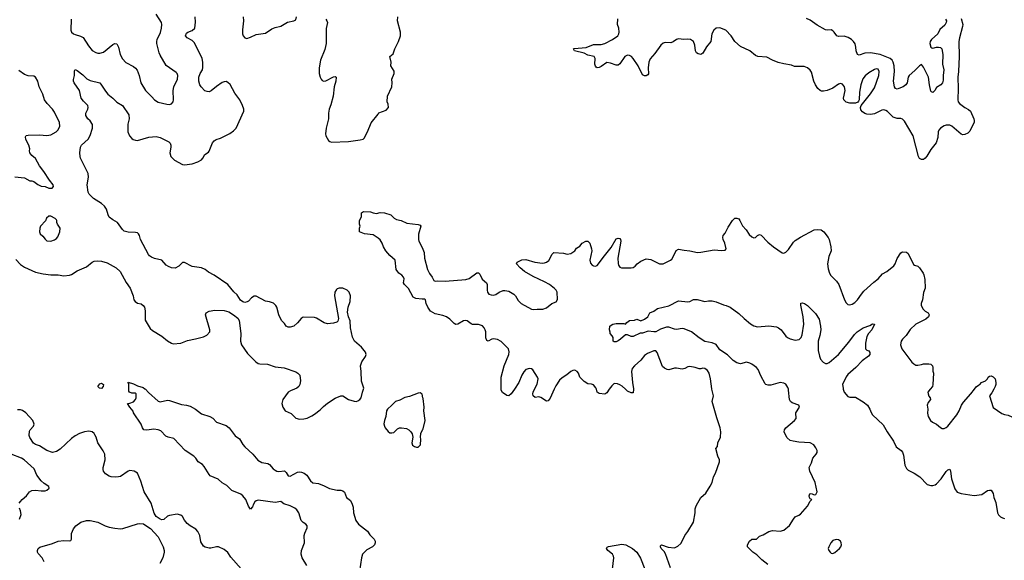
# Model space of a CAD drawing. Header units: inches. Extents: x 2293880 to 2522759, y 823965 to 1006879.
# Tile 140 of 256: x 2365721 to 2376169, y 948185 to 953921. Entities that reach past the tile are written whole.
import ezdxf

# ---------------------------------------------------------------- set-up
doc = ezdxf.new("R2010")
doc.units = ezdxf.units.IN
doc.header["$MEASUREMENT"] = 0
for name, color, linetype in [('C3964', 7, 'Continuous'), ('C3965', 7, 'Continuous'), ('C3974', 7, 'Continuous'), ('C3975', 7, 'Continuous')]:
    doc.layers.add(name, color=color, linetype=linetype)

msp = doc.modelspace()

# ---------------------------------------------------------------- linework, layer by layer
at = {"layer": 'C3964', "color": 5}
for points, elevation in [([(2368766, 948130), (2368718, 948210), (2368708, 948250), (2368710, 948291), (2368744, 948370), (2368741, 948450), (2368746, 948474), (2368771, 948530), (2368772, 948552), (2368757, 948570), (2368730, 948587), (2368709, 948609), (2368682, 948690), (2368662, 948722), (2368639, 948739), (2368590, 948764), (2368523, 948783), (2368490, 948808), (2368430, 948800), (2368250, 948824), (2368230, 948816), (2368216, 948804), (2368200, 948780), (2368190, 948753), (2368170, 948729), (2368150, 948759), (2368122, 948830), (2368090, 948870), (2368066, 948886), (2367970, 948926), (2367919, 948979), (2367870, 949007), (2367826, 949046), (2367743, 949083), (2367730, 949096), (2367679, 949179), (2367661, 949201), (2367616, 949230), (2367591, 949270), (2367570, 949290), (2367477, 949350), (2367356, 949476), (2367297, 949490), (2367270, 949504), (2367218, 949558), (2367191, 949571), (2367145, 949575), (2367070, 949565), (2367039, 949570), (2367024, 949590), (2367010, 949630), (2366930, 949749), (2366926, 949766), (2366890, 949810), (2366866, 949850), (2366890, 949851), (2366930, 949865), (2366949, 949890), (2366955, 949910), (2366955, 949950), (2366950, 949958), (2366910, 949958), (2366886, 949970), (2366880, 949980), (2366880, 950000)], 180), ([(2367054, 950000), (2367086, 949966), (2367190, 949873), (2367210, 949865), (2367290, 949884), (2367310, 949882), (2367437, 949837), (2367491, 949830), (2367530, 949820), (2367585, 949790), (2367650, 949739), (2367738, 949710), (2367770, 949693), (2367810, 949650), (2367910, 949616), (2367942, 949590), (2368007, 949507), (2368054, 949474), (2368090, 949415), (2368110, 949390), (2368193, 949313), (2368247, 949247), (2368290, 949222), (2368353, 949213), (2368370, 949202), (2368410, 949156), (2368430, 949140), (2368450, 949130), (2368470, 949128), (2368530, 949135), (2368550, 949117), (2368570, 949082), (2368590, 949077), (2368670, 949121), (2368690, 949125), (2368710, 949122), (2368739, 949110), (2368768, 949090), (2368806, 949030), (2368830, 949007), (2368890, 949000), (2368950, 948976), (2369007, 948947), (2369090, 948930), (2369130, 948929), (2369150, 948922), (2369167, 948907), (2369190, 948851), (2369230, 948821), (2369250, 948781), (2369258, 948750), (2369264, 948690), (2369287, 948607), (2369317, 948570), (2369410, 948495), (2369436, 948456), (2369481, 948410), (2369491, 948390), (2369494, 948370), (2369484, 948350), (2369463, 948330), (2369405, 948295), (2369360, 948250), (2369346, 948210), (2369326, 948070)], 180), ([(2368635, 950000), (2368595, 949985), (2368568, 949970), (2368513, 949890), (2368503, 949850), (2368514, 949810), (2368538, 949770), (2368603, 949743), (2368650, 949694), (2368690, 949684), (2368734, 949686), (2368770, 949694), (2368822, 949718), (2368850, 949735), (2368910, 949783), (2368943, 949817), (2368987, 949853), (2369070, 949906), (2369130, 949930), (2369150, 949930), (2369210, 949893), (2369270, 949873), (2369290, 949871), (2369310, 949876), (2369329, 949890), (2369343, 949910), (2369357, 949970), (2369370, 950000)], 220), ([(2370000, 949910), (2369990, 949949), (2369970, 949962), (2369950, 949960), (2369857, 949923), (2369809, 949911), (2369755, 949885), (2369707, 949870), (2369670, 949830), (2369624, 949790), (2369614, 949770), (2369607, 949710), (2369591, 949670), (2369586, 949634), (2369590, 949610), (2369600, 949590), (2369630, 949553), (2369650, 949539), (2369670, 949536), (2369690, 949543), (2369730, 949579), (2369750, 949590), (2369772, 949592), (2369825, 949585), (2369851, 949571), (2369871, 949550), (2369886, 949526), (2369891, 949490), (2369881, 949430), (2369888, 949408), (2369910, 949391), (2369930, 949385), (2369950, 949385), (2369975, 949410), (2369979, 949470), (2369974, 949490), (2369979, 949530), (2370000, 949577)], 220), ([(2368070, 948094), (2367960, 948220), (2367930, 948267), (2367890, 948299), (2367830, 948329), (2367810, 948329), (2367750, 948314), (2367730, 948314), (2367690, 948324), (2367670, 948335), (2367642, 948382), (2367632, 948450), (2367612, 948490), (2367590, 948516), (2367530, 948550), (2367497, 948577), (2367470, 948610), (2367449, 948650), (2367430, 948665), (2367390, 948676), (2367310, 948661), (2367290, 948653), (2367250, 948617), (2367230, 948613), (2367210, 948621), (2367170, 948650), (2367147, 948687), (2367115, 948790), (2367042, 948910), (2367006, 949026), (2366969, 949110), (2366935, 949130), (2366890, 949137), (2366870, 949131), (2366790, 949076), (2366770, 949070), (2366733, 949067), (2366690, 949072), (2366670, 949078), (2366630, 949103), (2366611, 949130), (2366606, 949150), (2366606, 949170), (2366628, 949250), (2366623, 949310), (2366607, 949347), (2366551, 949430), (2366533, 949490), (2366518, 949518), (2366510, 949532), (2366490, 949550), (2366456, 949556), (2366410, 949550), (2366354, 949530), (2366310, 949507), (2366270, 949477), (2366150, 949364), (2366110, 949340), (2366070, 949330), (2366010, 949349), (2365930, 949401), (2365890, 949415), (2365868, 949428), (2365829, 949489), (2365822, 949510), (2365825, 949555), (2365831, 949570), (2365866, 949610), (2365874, 949630), (2365860, 949670), (2365786, 949750), (2365750, 949776), (2365730, 949782), (2365697, 949783)], 220), ([(2365716, 948790), (2365729, 948810), (2365748, 948832), (2365793, 948870), (2365824, 948910), (2365850, 948927), (2365890, 948931), (2365950, 948923), (2365990, 948924), (2366008, 948930), (2366034, 948950), (2366029, 948970), (2365980, 949000), (2365950, 949029), (2365904, 949090), (2365874, 949154), (2365769, 949250), (2365741, 949270), (2365630, 949310)], 240), ([(2365720, 948620), (2365735, 948670), (2365729, 948710), (2365717, 948737)], 240), ([(2365981, 948170), (2365959, 948210), (2365916, 948256), (2365910, 948270), (2365908, 948290), (2365915, 948310), (2365935, 948325), (2366070, 948362), (2366130, 948390), (2366190, 948397), (2366249, 948391), (2366263, 948397), (2366269, 948411), (2366272, 948470), (2366290, 948518), (2366317, 948550), (2366369, 948590), (2366430, 948608), (2366469, 948609), (2366550, 948590), (2366627, 948550), (2366670, 948537), (2366730, 948525), (2366790, 948519), (2366816, 948524), (2366970, 948574), (2366997, 948577), (2367033, 948573), (2367079, 948539), (2367110, 948522), (2367190, 948436), (2367242, 948330), (2367254, 948290), (2367254, 948270), (2367238, 948210), (2367208, 948150)], 220)]:
    msp.add_lwpolyline(points, dxfattribs=dict(at, elevation=elevation))
at = {"layer": 'C3965', "color": 5}
for points, elevation in [([(2366266, 953926), (2366264, 953810), (2366272, 953790), (2366290, 953772), (2366310, 953762), (2366367, 953747), (2366393, 953733), (2366450, 953644), (2366490, 953595), (2366530, 953572), (2366550, 953567), (2366570, 953565), (2366610, 953578), (2366710, 953656), (2366730, 953667), (2366750, 953663), (2366770, 953631), (2366788, 953550), (2366810, 953505), (2366846, 953466), (2366930, 953423), (2366948, 953408), (2366966, 953386), (2366988, 953330), (2367005, 953250), (2367056, 953170), (2367123, 953103), (2367150, 953071), (2367190, 953047), (2367283, 953023), (2367310, 953022), (2367330, 953027), (2367349, 953050), (2367354, 953070), (2367350, 953170), (2367356, 953210), (2367395, 953290), (2367400, 953330), (2367392, 953350), (2367381, 953361), (2367276, 953436), (2367210, 953543), (2367199, 953570), (2367176, 953670), (2367176, 953690), (2367179, 953710), (2367214, 953786), (2367227, 953830), (2367230, 953870), (2367224, 953890), (2367170, 953981)], 240), ([(2369370, 950000), (2369374, 950010), (2369346, 950086), (2369344, 950190), (2369337, 950250), (2369351, 950290), (2369390, 950347), (2369396, 950370), (2369390, 950393), (2369346, 950446), (2369273, 950510), (2369253, 950553), (2369230, 950650), (2369227, 950727), (2369209, 950770), (2369199, 950819), (2369206, 950870), (2369226, 950930), (2369231, 950991), (2369218, 951030), (2369196, 951050), (2369150, 951072), (2369110, 951072), (2369090, 951066), (2369081, 951059), (2369063, 951030), (2369060, 950990), (2369103, 950750), (2369096, 950724), (2369087, 950713), (2369050, 950701), (2368986, 950694), (2368950, 950704), (2368870, 950756), (2368850, 950763), (2368730, 950765), (2368708, 950752), (2368670, 950704), (2368631, 950670), (2368590, 950659), (2368570, 950659), (2368549, 950669), (2368530, 950698), (2368499, 950730), (2368469, 950790), (2368449, 950870), (2368439, 950890), (2368414, 950914), (2368370, 950929), (2368330, 950936), (2368230, 950986), (2368210, 950988), (2368179, 950970), (2368147, 950933), (2368134, 950926), (2368110, 950921), (2368090, 950927), (2368065, 950945), (2368030, 951003), (2367994, 951034), (2367929, 951110), (2367785, 951210), (2367724, 951244), (2367689, 951270), (2367650, 951288), (2367550, 951302), (2367470, 951346), (2367450, 951344), (2367410, 951307), (2367370, 951285), (2367330, 951288), (2367301, 951301), (2367276, 951316), (2367230, 951370), (2367150, 951387), (2367121, 951401), (2367097, 951417), (2367087, 951430), (2367004, 951590), (2366992, 951632), (2366982, 951650), (2366970, 951659), (2366950, 951664), (2366870, 951665), (2366830, 951679), (2366810, 951694), (2366760, 951770), (2366710, 951796), (2366670, 951827), (2366659, 951850), (2366643, 951910), (2366622, 951942), (2366590, 951971), (2366503, 952023), (2366458, 952070), (2366446, 952090), (2366437, 952170), (2366450, 952250), (2366448, 952290), (2366367, 952450), (2366361, 952470), (2366358, 952510), (2366365, 952570), (2366375, 952590), (2366446, 952654), (2366470, 952691), (2366493, 952770), (2366492, 952810), (2366467, 952847), (2366442, 952870), (2366423, 952903), (2366424, 952930), (2366445, 952970), (2366449, 952990), (2366442, 953010), (2366397, 953057), (2366374, 953090), (2366355, 953170), (2366298, 953250), (2366291, 953270), (2366292, 953288), (2366302, 953330), (2366302, 953378), (2366310, 953391), (2366330, 953381), (2366390, 953335), (2366432, 953292), (2366470, 953276), (2366571, 953250), (2366590, 953227), (2366630, 953162), (2366657, 953130), (2366708, 953088), (2366750, 953046), (2366811, 953011), (2366878, 952910), (2366881, 952870), (2366869, 952811), (2366867, 952730), (2366887, 952687), (2366910, 952660), (2366925, 952650), (2366950, 952641), (2366970, 952640), (2367090, 952674), (2367170, 952680), (2367210, 952670), (2367304, 952624), (2367317, 952610), (2367325, 952590), (2367326, 952570), (2367314, 952510), (2367324, 952470), (2367363, 952430), (2367450, 952383), (2367470, 952380), (2367550, 952391), (2367610, 952413), (2367650, 952435), (2367665, 952450), (2367686, 952490), (2367724, 952516), (2367730, 952525), (2367767, 952613), (2367784, 952636), (2367805, 952650), (2367850, 952664), (2367950, 952713), (2367990, 952742), (2368018, 952770), (2368098, 952950), (2368100, 952970), (2368086, 953010), (2368055, 953070), (2368002, 953142), (2367953, 953233), (2367930, 953256), (2367910, 953264), (2367890, 953263), (2367870, 953256), (2367808, 953212), (2367754, 953166), (2367730, 953156), (2367710, 953158), (2367687, 953167), (2367647, 953207), (2367631, 953230), (2367622, 953270), (2367623, 953310), (2367636, 953350), (2367660, 953390), (2367665, 953415), (2367665, 953470), (2367657, 953510), (2367575, 953675), (2367550, 953701), (2367497, 953730), (2367481, 953750), (2367490, 953777), (2367505, 953790), (2367550, 953805), (2367578, 953830), (2367586, 953894), (2367581, 953950)], 220), ([(2368092, 953952), (2368096, 953910), (2368085, 953815), (2368086, 953770), (2368093, 953750), (2368110, 953727), (2368130, 953723), (2368170, 953735), (2368230, 953763), (2368330, 953779), (2368395, 953825), (2368430, 953839), (2368490, 953852), (2368564, 953896), (2368630, 953907), (2368650, 953921), (2368658, 953950)], 220), ([(2368970, 953925), (2368980, 953910), (2368986, 953890), (2368974, 953826), (2368971, 953670), (2368957, 953603), (2368913, 953490), (2368900, 953410), (2368900, 953350), (2368910, 953311), (2368921, 953290), (2368930, 953276), (2368948, 953268), (2368970, 953272), (2369050, 953313), (2369070, 953319), (2369079, 953310), (2369076, 953270), (2369058, 953210), (2369046, 953110), (2369024, 953016), (2369006, 952970), (2368996, 952930), (2368996, 952870), (2368973, 952770), (2368967, 952710), (2368970, 952690), (2368999, 952639), (2369010, 952628), (2369030, 952620), (2369209, 952629), (2369335, 952645), (2369367, 952653), (2369376, 952664), (2369413, 952730), (2369452, 952828), (2369523, 952917), (2369530, 952932), (2369610, 952961), (2369633, 952990), (2369630, 953026), (2369619, 953050), (2369624, 953110), (2369669, 953210), (2369673, 953250), (2369669, 953290), (2369694, 953350), (2369693, 953373), (2369658, 953430), (2369661, 953470), (2369649, 953530), (2369683, 953557), (2369702, 953610), (2369742, 953690), (2369763, 953750), (2369763, 953790), (2369729, 953910), (2369733, 953950)], 220), ([(2365670, 952254), (2365770, 952243), (2365830, 952211), (2365850, 952211), (2365870, 952203), (2365913, 952173), (2365950, 952155), (2365991, 952151), (2366030, 952132), (2366067, 952133), (2366078, 952150), (2366075, 952170), (2366037, 952217), (2365977, 952310), (2365932, 952370), (2365890, 952449), (2365850, 952481), (2365830, 952510), (2365825, 952530), (2365827, 952550), (2365818, 952590), (2365787, 952650), (2365783, 952677), (2365789, 952691), (2365810, 952695), (2365930, 952698), (2366010, 952692), (2366050, 952701), (2366108, 952732), (2366130, 952753), (2366145, 952790), (2366143, 952830), (2366090, 952941), (2366070, 952971), (2366013, 953030), (2365985, 953070), (2365967, 953130), (2365928, 953208), (2365914, 953270), (2365890, 953310), (2365870, 953321), (2365810, 953324), (2365770, 953340), (2365710, 953381)], 240), ([(2370000, 950956), (2369990, 950956), (2369924, 950964), (2369897, 950977), (2369846, 951070), (2369804, 951110), (2369794, 951130), (2369799, 951170), (2369793, 951190), (2369774, 951210), (2369745, 951230), (2369716, 951270), (2369704, 951370), (2369650, 951419), (2369607, 951470), (2369581, 951510), (2369566, 951550), (2369544, 951584), (2369524, 951604), (2369470, 951638), (2369378, 951650), (2369328, 951670), (2369328, 951710), (2369335, 951730), (2369326, 951750), (2369326, 951790), (2369349, 951830), (2369349, 951871), (2369370, 951885), (2369444, 951884), (2369471, 951871), (2369506, 951866), (2369546, 951874), (2369590, 951870), (2369658, 951850), (2369695, 951815), (2369720, 951800), (2369770, 951789), (2369830, 951761), (2369949, 951749), (2369970, 951742), (2369978, 951730), (2369954, 951646), (2369951, 951590), (2369957, 951570), (2369999, 951490), (2370000, 951488)], 180), ([(2365678, 951378), (2365730, 951325), (2365770, 951295), (2365890, 951244), (2365970, 951223), (2366050, 951214), (2366130, 951215), (2366190, 951204), (2366250, 951212), (2366270, 951219), (2366330, 951256), (2366430, 951300), (2366490, 951350), (2366510, 951358), (2366550, 951364), (2366590, 951359), (2366650, 951341), (2366743, 951290), (2366788, 951248), (2366850, 951134), (2366893, 951073), (2366924, 950990), (2366933, 950950), (2366945, 950930), (2366970, 950913), (2367010, 950905), (2367031, 950890), (2367044, 950870), (2367053, 950833), (2367053, 950733), (2367106, 950646), (2367130, 950625), (2367230, 950562), (2367290, 950512), (2367330, 950488), (2367350, 950482), (2367430, 950490), (2367501, 950519), (2367586, 950534), (2367670, 950556), (2367705, 950575), (2367737, 950610), (2367740, 950630), (2367693, 950790), (2367699, 950810), (2367730, 950828), (2367790, 950840), (2367890, 950836), (2367940, 950820), (2367989, 950789), (2368034, 950754), (2368048, 950728), (2368068, 950592), (2368065, 950510), (2368076, 950470), (2368139, 950379), (2368227, 950290), (2368250, 950273), (2368270, 950268), (2368350, 950267), (2368430, 950238), (2368526, 950226), (2368650, 950184), (2368672, 950172), (2368692, 950150), (2368701, 950090), (2368692, 950050), (2368682, 950030), (2368663, 950010), (2368635, 950000)], 220), ([(2366880, 950000), (2366878, 950058), (2366868, 950068), (2366870, 950074), (2366930, 950059), (2366970, 950038), (2367030, 950017), (2367050, 950004), (2367054, 950000)], 180)]:
    msp.add_lwpolyline(points, dxfattribs=dict(at, elevation=elevation))
for points, elevation in [([(2366050, 951838), (2366030, 951835), (2366004, 951816), (2365994, 951786), (2365941, 951730), (2365934, 951710), (2365931, 951671), (2365938, 951650), (2365965, 951625), (2365990, 951591), (2366010, 951576), (2366050, 951571), (2366090, 951587), (2366110, 951599), (2366124, 951616), (2366145, 951670), (2366149, 951710), (2366122, 951750), (2366115, 951770), (2366115, 951790), (2366110, 951798), (2366098, 951810)], 240), ([(2366590, 950009), (2366568, 950010), (2366549, 950030), (2366570, 950056), (2366590, 950066), (2366611, 950050), (2366606, 950030)], 180)]:
    msp.add_lwpolyline(points, close=True, dxfattribs=dict(at, elevation=elevation))
at = {"layer": 'C3974', "color": 5}
for points, elevation in [([(2370971, 950000), (2370936, 949950), (2370910, 949931), (2370890, 949934), (2370845, 949965), (2370831, 949990), (2370831, 950000)], 180), ([(2371393, 950000), (2371350, 949905), (2371330, 949877), (2371310, 949875), (2371250, 949914), (2371230, 949919), (2371190, 949914), (2371168, 949930), (2371164, 949950), (2371168, 949970), (2371183, 950000)], 180), ([(2371977, 950000), (2371950, 949961), (2371930, 949947), (2371870, 949955), (2371850, 949970), (2371840, 950000)], 180), ([(2372233, 950000), (2372230, 949962), (2372210, 949962), (2372170, 949980), (2372148, 950000)], 180), ([(2372626, 948106), (2372573, 948253), (2372558, 948278), (2372527, 948310), (2372519, 948330), (2372521, 948339), (2372530, 948351), (2372603, 948323), (2372670, 948319), (2372706, 948334), (2372735, 948365), (2372751, 948390), (2372780, 948450), (2372810, 948490), (2372870, 948590), (2372888, 948690), (2372890, 948730), (2372898, 948762), (2372949, 948850), (2373001, 948899), (2373047, 948973), (2373067, 949010), (2373083, 949070), (2373104, 949110), (2373147, 949230), (2373145, 949250), (2373130, 949290), (2373109, 949370), (2373126, 949394), (2373130, 949432), (2373157, 949490), (2373161, 949550), (2373153, 949590), (2373117, 949697), (2373067, 949870), (2373083, 949930), (2373066, 950000)], 180), ([(2373661, 948141), (2373595, 948190), (2373544, 948244), (2373501, 948270), (2373444, 948330), (2373444, 948350), (2373464, 948390), (2373489, 948411), (2373538, 948410), (2373570, 948441), (2373610, 948456), (2373670, 948490), (2373710, 948500), (2373790, 948493), (2373830, 948506), (2373890, 948553), (2373930, 948621), (2373950, 948646), (2373990, 948663), (2374005, 948675), (2374080, 948760), (2374110, 948814), (2374126, 948830), (2374110, 948838), (2374102, 948850), (2374097, 948870), (2374105, 948890), (2374110, 948893), (2374130, 948891), (2374150, 948881), (2374170, 948885), (2374183, 948910), (2374160, 949010), (2374104, 949130), (2374097, 949170), (2374122, 949218), (2374138, 949270), (2374172, 949310), (2374182, 949330), (2374182, 949350), (2374170, 949379), (2374149, 949410), (2374110, 949432), (2373990, 949438), (2373928, 949448), (2373897, 949457), (2373863, 949483), (2373839, 949530), (2373834, 949550), (2373836, 949570), (2373850, 949590), (2373942, 949670), (2373959, 949690), (2373956, 949750), (2373996, 949810), (2373989, 949830), (2373917, 949857), (2373901, 949870), (2373891, 949890), (2373880, 949990), (2373877, 950000)], 160), ([(2374459, 950000), (2374469, 949969), (2374510, 949922), (2374530, 949915), (2374590, 949915), (2374670, 949867), (2374716, 949830), (2374743, 949790), (2374755, 949755), (2374770, 949730), (2374883, 949623), (2374927, 949547), (2374994, 949450), (2375022, 949390), (2375073, 949350), (2375090, 949331), (2375099, 949299), (2375114, 949194), (2375130, 949161), (2375150, 949141), (2375211, 949111), (2375272, 949070), (2375350, 948990), (2375390, 948980), (2375410, 948979), (2375435, 948985), (2375450, 948996), (2375497, 949050), (2375550, 949128), (2375570, 949145), (2375590, 949151), (2375599, 949130), (2375607, 949050), (2375643, 948944), (2375670, 948909), (2375710, 948894), (2375850, 948873), (2375930, 948884), (2375990, 948925), (2376010, 948931), (2376030, 948931), (2376050, 948894), (2376059, 948850), (2376079, 948799), (2376097, 948690), (2376108, 948668), (2376128, 948648), (2376150, 948635), (2376170, 948630)], 160), ([(2375381, 950000), (2375358, 949970), (2375359, 949950), (2375368, 949928), (2375383, 949910), (2375387, 949890), (2375360, 949860), (2375351, 949830), (2375357, 949790), (2375354, 949746), (2375362, 949710), (2375384, 949670), (2375407, 949650), (2375450, 949628), (2375490, 949593), (2375510, 949582), (2375530, 949583), (2375550, 949594), (2375570, 949610), (2375665, 949730), (2375691, 949770), (2375716, 949830), (2375737, 949863), (2375815, 949950), (2375852, 950000)], 180), ([(2376056, 950000), (2376037, 949963), (2376012, 949930), (2376050, 949806), (2376143, 949743), (2376170, 949731), (2376210, 949726), (2376250, 949706), (2376355, 949710), (2376370, 949719), (2376390, 949741), (2376430, 949818), (2376450, 949845), (2376495, 949890), (2376509, 949930), (2376504, 949990), (2376507, 950000)], 180), ([(2370000, 949577), (2370001, 949579), (2370022, 949670), (2370010, 949770), (2370011, 949810), (2370002, 949902), (2370000, 949910)], 220), ([(2372012, 948090), (2372025, 948210), (2372022, 948230), (2372010, 948249), (2371961, 948290), (2371949, 948310), (2371954, 948326), (2371967, 948333), (2372110, 948356), (2372151, 948350), (2372223, 948310), (2372270, 948271), (2372308, 948208), (2372354, 948090)], 180)]:
    msp.add_lwpolyline(points, dxfattribs=dict(at, elevation=elevation))
at = {"layer": 'C3974', "color": 5, "elevation": 160}
msp.add_lwpolyline([(2374385, 948405), (2374350, 948395), (2374328, 948370), (2374305, 948330), (2374299, 948310), (2374305, 948290), (2374321, 948270), (2374330, 948262), (2374350, 948257), (2374370, 948267), (2374421, 948310), (2374434, 948330), (2374440, 948350), (2374437, 948370), (2374429, 948390), (2374410, 948401)], close=True, dxfattribs=at)
at = {"layer": 'C3975', "color": 5}
for points, elevation in [([(2375712, 953932), (2375727, 953870), (2375726, 953850), (2375693, 953730), (2375686, 953690), (2375688, 953530), (2375682, 953370), (2375675, 953310), (2375680, 953190), (2375677, 953070), (2375680, 953050), (2375694, 953030), (2375750, 952988), (2375790, 952968), (2375811, 952950), (2375846, 952870), (2375850, 952850), (2375848, 952832), (2375803, 952737), (2375783, 952717), (2375750, 952702), (2375730, 952700), (2375710, 952705), (2375611, 952791), (2375590, 952802), (2375550, 952802), (2375530, 952794), (2375492, 952770), (2375475, 952750), (2375467, 952730), (2375464, 952670), (2375444, 952616), (2375390, 952543), (2375348, 952472), (2375330, 952450), (2375310, 952439), (2375290, 952438), (2375270, 952448), (2375257, 952470), (2375203, 952690), (2375110, 952844), (2375090, 952865), (2375070, 952872), (2375030, 952873), (2374990, 952888), (2374930, 952948), (2374910, 952959), (2374890, 952963), (2374870, 952960), (2374790, 952923), (2374750, 952914), (2374710, 952919), (2374690, 952927), (2374664, 952944), (2374646, 952966), (2374642, 952990), (2374650, 953010), (2374750, 953134), (2374790, 953197), (2374838, 953330), (2374842, 953370), (2374830, 953395), (2374810, 953400), (2374790, 953392), (2374730, 953358), (2374693, 953327), (2374668, 953292), (2374647, 953230), (2374633, 953153), (2374628, 953072), (2374623, 953057), (2374615, 953045), (2374590, 953037), (2374530, 953036), (2374490, 953046), (2374465, 953070), (2374462, 953090), (2374481, 953170), (2374474, 953210), (2374450, 953238), (2374430, 953244), (2374410, 953237), (2374350, 953196), (2374290, 953171), (2374250, 953164), (2374230, 953164), (2374214, 953170), (2374190, 953190), (2374164, 953230), (2374149, 953269), (2374124, 953364), (2374110, 953386), (2374079, 953410), (2374045, 953425), (2373944, 953424), (2373910, 953439), (2373830, 953452), (2373768, 953468), (2373710, 953490), (2373650, 953524), (2373552, 953532), (2373530, 953540), (2373470, 953590), (2373370, 953636), (2373309, 953690), (2373269, 953750), (2373212, 953810), (2373150, 953836), (2373110, 953832), (2373085, 953810), (2373065, 953770), (2373056, 953690), (2373010, 953632), (2372970, 953566), (2372950, 953553), (2372919, 953559), (2372903, 953570), (2372891, 953591), (2372884, 953650), (2372872, 953690), (2372838, 953710), (2372804, 953716), (2372768, 953712), (2372710, 953717), (2372690, 953712), (2372655, 953685), (2372630, 953675), (2372570, 953679), (2372549, 953671), (2372524, 953650), (2372459, 953561), (2372410, 953506), (2372396, 953470), (2372389, 953410), (2372392, 953348), (2372385, 953335), (2372370, 953327), (2372350, 953324), (2372330, 953337), (2372283, 953430), (2372231, 953510), (2372211, 953531), (2372190, 953541), (2372170, 953544), (2372142, 953530), (2372090, 953453), (2372070, 953438), (2372050, 953440), (2371990, 953461), (2371950, 953465), (2371890, 953424), (2371870, 953413), (2371850, 953409), (2371837, 953417), (2371829, 953429), (2371825, 953450), (2371827, 953510), (2371815, 953530), (2371750, 953546), (2371710, 953567), (2371608, 953590), (2371598, 953610), (2371606, 953614), (2371730, 953627), (2371810, 953657), (2371890, 953659), (2371930, 953669), (2372012, 953710), (2372067, 953750), (2372078, 953770), (2372083, 953790), (2372077, 953830), (2372064, 953870), (2372069, 953930)], 180), ([(2375545, 953925), (2375554, 953910), (2375553, 953890), (2375536, 953864), (2375484, 953816), (2375462, 953770), (2375396, 953710), (2375383, 953690), (2375379, 953670), (2375390, 953631), (2375401, 953621), (2375410, 953619), (2375449, 953630), (2375470, 953631), (2375490, 953625), (2375504, 953610), (2375517, 953550), (2375514, 953450), (2375528, 953390), (2375519, 953330), (2375519, 953281), (2375512, 953250), (2375495, 953230), (2375450, 953200), (2375430, 953168), (2375410, 953148), (2375395, 953155), (2375390, 953164), (2375375, 953230), (2375365, 953310), (2375310, 953416), (2375290, 953444), (2375270, 953433), (2375219, 953381), (2375158, 953330), (2375147, 953310), (2375137, 953250), (2375125, 953230), (2375096, 953210), (2375050, 953190), (2375030, 953185), (2375015, 953190), (2375003, 953210), (2374994, 953270), (2375003, 953370), (2374999, 953430), (2374990, 953470), (2374979, 953490), (2374959, 953510), (2374850, 953550), (2374750, 953569), (2374690, 953567), (2374630, 953545), (2374610, 953550), (2374596, 953590), (2374594, 953630), (2374585, 953665), (2374569, 953689), (2374546, 953710), (2374511, 953731), (2374470, 953745), (2374410, 953743), (2374391, 953751), (2374365, 953790), (2374350, 953804), (2374330, 953812), (2374290, 953810), (2374270, 953814), (2374183, 953863), (2374110, 953916), (2374070, 953932)], 160), ([(2370000, 951488), (2370013, 951450), (2370015, 951390), (2370049, 951269), (2370069, 951229), (2370098, 951190), (2370114, 951154), (2370130, 951147), (2370150, 951150), (2370234, 951146), (2370455, 951165), (2370490, 951175), (2370570, 951236), (2370590, 951236), (2370602, 951222), (2370627, 951167), (2370674, 951130), (2370682, 951110), (2370680, 951050), (2370685, 951030), (2370699, 951010), (2370722, 951002), (2370750, 951000), (2370773, 951007), (2370810, 951030), (2370850, 951046), (2370870, 951047), (2370910, 951039), (2370964, 951010), (2370981, 950990), (2371010, 950942), (2371042, 950910), (2371150, 950850), (2371170, 950846), (2371211, 950851), (2371272, 950848), (2371310, 950865), (2371369, 950911), (2371412, 950928), (2371429, 950951), (2371424, 951030), (2371415, 951050), (2371396, 951070), (2371343, 951110), (2371290, 951141), (2371170, 951196), (2371076, 951250), (2371030, 951290), (2370993, 951330), (2370998, 951350), (2371050, 951373), (2371090, 951378), (2371188, 951348), (2371270, 951339), (2371290, 951341), (2371311, 951349), (2371334, 951366), (2371370, 951435), (2371390, 951450), (2371490, 951443), (2371530, 951434), (2371570, 951439), (2371610, 951470), (2371630, 951496), (2371663, 951517), (2371690, 951551), (2371729, 951571), (2371750, 951571), (2371770, 951551), (2371790, 951491), (2371791, 951470), (2371772, 951370), (2371779, 951339), (2371796, 951316), (2371810, 951308), (2371830, 951306), (2371850, 951313), (2371925, 951415), (2371997, 951503), (2372050, 951595), (2372070, 951604), (2372090, 951598), (2372097, 951590), (2372100, 951570), (2372067, 951390), (2372070, 951334), (2372075, 951315), (2372090, 951295), (2372108, 951288), (2372210, 951288), (2372230, 951293), (2372250, 951305), (2372272, 951330), (2372310, 951359), (2372370, 951384), (2372418, 951378), (2372510, 951330), (2372550, 951330), (2372625, 951370), (2372639, 951381), (2372656, 951404), (2372687, 951473), (2372710, 951485), (2372770, 951474), (2372830, 951470), (2372912, 951452), (2372950, 951453), (2373090, 951479), (2373167, 951473), (2373205, 951475), (2373216, 951490), (2373202, 951550), (2373185, 951590), (2373181, 951610), (2373185, 951630), (2373205, 951655), (2373239, 951721), (2373283, 951790), (2373310, 951814), (2373330, 951814), (2373350, 951807), (2373363, 951790), (2373390, 951735), (2373431, 951690), (2373463, 951643), (2373490, 951617), (2373510, 951607), (2373529, 951611), (2373550, 951631), (2373570, 951643), (2373590, 951636), (2373661, 951561), (2373720, 951510), (2373812, 951448), (2373830, 951445), (2373850, 951453), (2373877, 951483), (2373930, 951560), (2373950, 951579), (2374005, 951615), (2374150, 951690), (2374190, 951696), (2374225, 951690), (2374255, 951670), (2374298, 951610), (2374309, 951590), (2374329, 951510), (2374332, 951470), (2374306, 951410), (2374294, 951330), (2374299, 951279), (2374313, 951233), (2374328, 951208), (2374388, 951148), (2374414, 951110), (2374473, 950950), (2374490, 950918), (2374510, 950899), (2374530, 950897), (2374556, 950904), (2374581, 950919), (2374612, 950950), (2374652, 951010), (2374679, 951041), (2374784, 951136), (2374829, 951170), (2374876, 951224), (2374921, 951250), (2374997, 951310), (2375011, 951330), (2375030, 951386), (2375070, 951446), (2375090, 951458), (2375130, 951455), (2375150, 951439), (2375205, 951325), (2375216, 951316), (2375250, 951305), (2375267, 951290), (2375309, 951230), (2375315, 951215), (2375325, 951165), (2375328, 951072), (2375312, 951028), (2375299, 950950), (2375286, 950910), (2375288, 950890), (2375309, 950849), (2375328, 950830), (2375361, 950810), (2375373, 950790), (2375363, 950770), (2375335, 950745), (2375230, 950691), (2375170, 950634), (2375129, 950571), (2375087, 950530), (2375074, 950510), (2375066, 950470), (2375083, 950430), (2375188, 950288), (2375210, 950268), (2375230, 950257), (2375250, 950255), (2375290, 950261), (2375311, 950271), (2375369, 950271), (2375390, 950265), (2375405, 950250), (2375411, 950230), (2375411, 950191), (2375418, 950170), (2375411, 950050), (2375405, 950030), (2375381, 950000)], 180), ([(2370831, 950000), (2370830, 950130), (2370861, 950250), (2370912, 950370), (2370916, 950396), (2370907, 950430), (2370830, 950505), (2370790, 950528), (2370750, 950535), (2370729, 950531), (2370690, 950509), (2370677, 950517), (2370667, 950547), (2370666, 950610), (2370660, 950630), (2370651, 950651), (2370630, 950672), (2370590, 950686), (2370527, 950687), (2370510, 950694), (2370470, 950727), (2370450, 950730), (2370430, 950725), (2370370, 950691), (2370347, 950687), (2370330, 950697), (2370285, 950745), (2370250, 950770), (2370210, 950784), (2370130, 950801), (2370079, 950830), (2370051, 950871), (2370035, 950910), (2370027, 950947), (2370017, 950957), (2370000, 950956)], 180), ([(2373877, 950000), (2373870, 950020), (2373850, 950054), (2373830, 950065), (2373790, 950071), (2373690, 950045), (2373663, 950043), (2373638, 950050), (2373630, 950058), (2373584, 950144), (2373556, 950210), (2373539, 950230), (2373490, 950267), (2373470, 950278), (2373433, 950287), (2373370, 950270), (2373330, 950280), (2373290, 950306), (2373230, 950366), (2373150, 950420), (2373110, 950476), (2373070, 950493), (2372990, 950508), (2372930, 950545), (2372850, 950610), (2372770, 950642), (2372750, 950643), (2372690, 950634), (2372670, 950636), (2372610, 950658), (2372583, 950657), (2372521, 950639), (2372470, 950611), (2372450, 950608), (2372390, 950615), (2372330, 950595), (2372305, 950595), (2372230, 950559), (2372210, 950559), (2372170, 950577), (2372150, 950577), (2372097, 950530), (2372070, 950514), (2372050, 950504), (2372030, 950502), (2372018, 950510), (2372018, 950550), (2372008, 950568), (2371988, 950590), (2371987, 950607), (2371978, 950630), (2371982, 950670), (2371987, 950673), (2372015, 950690), (2372050, 950697), (2372130, 950699), (2372150, 950692), (2372162, 950710), (2372190, 950730), (2372246, 950734), (2372270, 950742), (2372310, 950725), (2372350, 950745), (2372385, 950770), (2372409, 950810), (2372450, 950827), (2372490, 950857), (2372610, 950885), (2372710, 950939), (2372810, 950927), (2372830, 950931), (2372870, 950951), (2372910, 950951), (2372990, 950931), (2373030, 950939), (2373070, 950939), (2373110, 950928), (2373190, 950895), (2373218, 950890), (2373261, 950870), (2373350, 950804), (2373409, 950749), (2373475, 950695), (2373510, 950674), (2373550, 950664), (2373670, 950674), (2373750, 950661), (2373774, 950650), (2373800, 950630), (2373850, 950563), (2373868, 950548), (2373895, 950535), (2373950, 950522), (2373992, 950528), (2374012, 950548), (2374024, 950576), (2374041, 950690), (2374034, 950770), (2374008, 950892), (2374010, 950912), (2374022, 950918), (2374050, 950911), (2374079, 950890), (2374165, 950805), (2374204, 950744), (2374219, 950670), (2374222, 950630), (2374212, 950570), (2374195, 950510), (2374192, 950410), (2374206, 950350), (2374219, 950319), (2374246, 950286), (2374270, 950275), (2374290, 950275), (2374310, 950284), (2374410, 950370), (2374519, 950501), (2374579, 950581), (2374609, 950611), (2374670, 950653), (2374742, 950678), (2374770, 950695), (2374790, 950691), (2374762, 950630), (2374728, 950590), (2374710, 950559), (2374696, 950490), (2374695, 950430), (2374710, 950415), (2374730, 950406), (2374743, 950390), (2374743, 950370), (2374727, 950350), (2374659, 950301), (2374592, 950230), (2374510, 950157), (2374490, 950132), (2374453, 950050), (2374457, 950010), (2374459, 950000)], 160), ([(2373066, 950000), (2373064, 950004), (2373050, 950110), (2373036, 950170), (2373018, 950198), (2372990, 950220), (2372970, 950223), (2372950, 950215), (2372930, 950215), (2372888, 950230), (2372830, 950241), (2372810, 950237), (2372780, 950220), (2372750, 950213), (2372690, 950225), (2372670, 950224), (2372610, 950206), (2372590, 950208), (2372563, 950223), (2372543, 950243), (2372486, 950390), (2372470, 950408), (2372450, 950407), (2372382, 950378), (2372350, 950359), (2372311, 950309), (2372243, 950250), (2372220, 950220), (2372213, 950187), (2372223, 950070), (2372234, 950006), (2372233, 950000)], 180), ([(2371183, 950000), (2371210, 950054), (2371224, 950110), (2371217, 950130), (2371166, 950206), (2371150, 950218), (2371130, 950221), (2371090, 950208), (2371070, 950185), (2371050, 950150), (2371018, 950070), (2370971, 950000)], 180), ([(2371840, 950000), (2371835, 950015), (2371810, 950047), (2371790, 950054), (2371750, 950058), (2371710, 950082), (2371664, 950130), (2371649, 950170), (2371637, 950190), (2371610, 950201), (2371590, 950200), (2371570, 950189), (2371528, 950152), (2371478, 950122), (2371450, 950097), (2371410, 950038), (2371393, 950000)], 180), ([(2375852, 950000), (2375870, 950025), (2375895, 950045), (2375910, 950052), (2375928, 950070), (2375968, 950090), (2375989, 950111), (2375998, 950130), (2376010, 950138), (2376030, 950142), (2376050, 950132), (2376071, 950111), (2376078, 950070), (2376078, 950050), (2376071, 950030), (2376056, 950000)], 180), ([(2372148, 950000), (2372112, 950032), (2372090, 950047), (2372063, 950057), (2372030, 950060), (2372003, 950037), (2371977, 950000)], 180)]:
    msp.add_lwpolyline(points, dxfattribs=dict(at, elevation=elevation))

doc.saveas('drawing.dxf')
